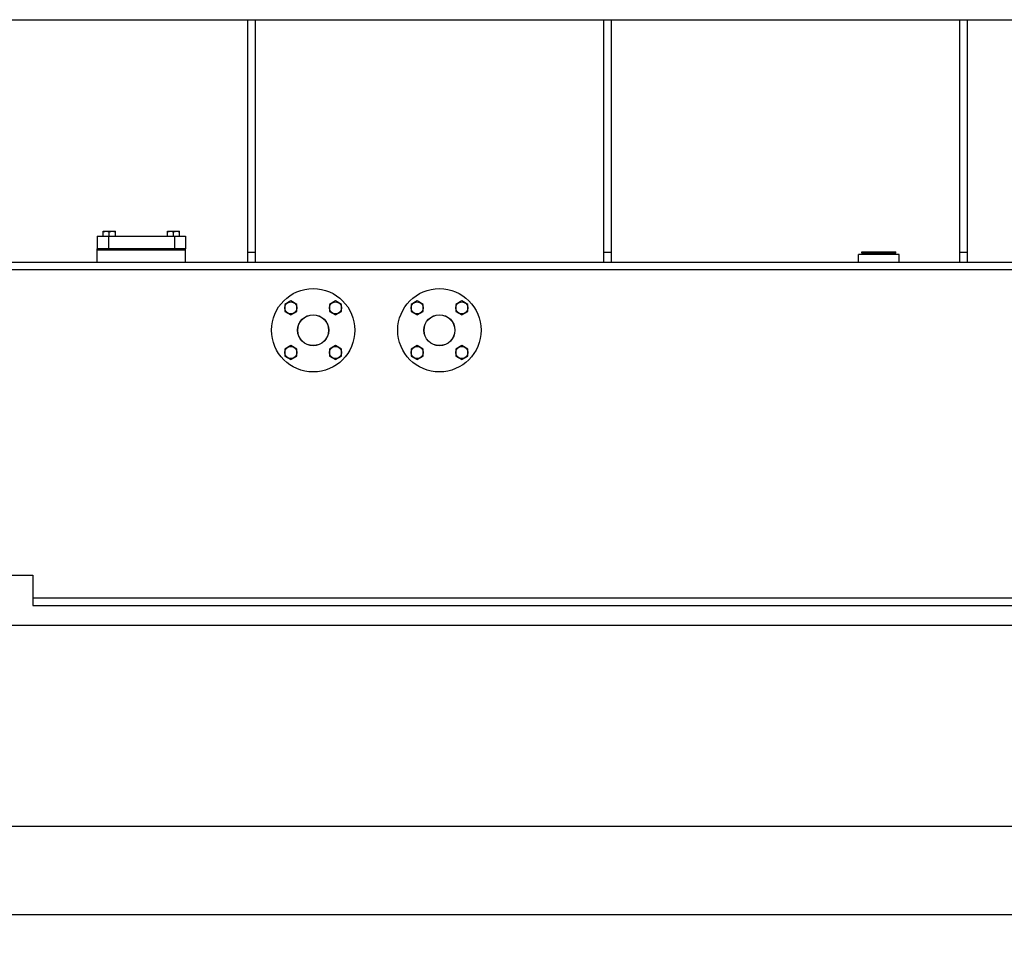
# Model space of a CAD drawing. Header units: millimetres. Extents: x 0 to 1189, y 0 to 841.
# Tile 67 of 173: x 479 to 557, y 509 to 582. Entities that reach past the tile are written whole.
import ezdxf
from ezdxf.enums import TextEntityAlignment as Align

# ---------------------------------------------------------------- set-up
doc = ezdxf.new("R2010")
doc.units = ezdxf.units.MM
doc.header["$LTSCALE"] = 65.395
doc.layers.get('0').update_dxf_attribs({"linetype": 'CONTINUOUS'})
for name, color, linetype in [('6M32E_GENSET_GRUNDRAHMEN_ABL66', 7, 'CONTINUOUS'), ('6M32E_GENSET_GRUNDRAHMEN_T1_PBL67', 7, 'CONTINUOUS'), ('6M32E_GENSET_VERROHRUNG_ABL14', 7, 'CONTINUOUS'), ('D7603-A60X68-CU_PBL291', 7, 'CONTINUOUS'), ('D931_1-M16X60_PBL237', 7, 'CONTINUOUS'), ('D931_1-M16X60_PBL238', 7, 'CONTINUOUS'), ('D931_1-M16X60_PBL239', 7, 'CONTINUOUS'), ('D931_1-M16X60_PBL240', 7, 'CONTINUOUS'), ('D931_1-M16X60_PBL241', 7, 'CONTINUOUS'), ('D931_1-M16X60_PBL242', 7, 'CONTINUOUS'), ('D931_1-M16X60_PBL243', 7, 'CONTINUOUS'), ('D931_1-M16X60_PBL266', 7, 'CONTINUOUS'), ('D933-M16X45_PBL232', 7, 'CONTINUOUS'), ('D933-M16X45_PBL247', 7, 'CONTINUOUS'), ('E1514-IBC_DN50PN40X2_PBL1889', 7, 'CONTINUOUS'), ('E1514-IBC_DN50PN40X2_PBL1890', 7, 'CONTINUOUS'), ('EN1092-1-01A-DN50-PN16-61_5_PBL1887', 7, 'CONTINUOUS'), ('EN1092-1-01A-DN50-PN16-61_5_PBL1888', 7, 'CONTINUOUS'), ('N4011-F175_PBL229', 7, 'CONTINUOUS'), ('N4251-B175X133_PBL230', 7, 'CONTINUOUS'), ('new_view_2_VBL0', 7, 'CONTINUOUS')]:
    doc.layers.add(name, color=color, linetype=linetype)
doc.styles.get("Standard").update_dxf_attribs({"font": 'txt', "width": 0.6})
doc.dimstyles.new('DIMSTYLE_2', dxfattribs={"dimtxt": 3.5, "dimasz": 3.5, "dimexe": 1.8, "dimexo": 0, "dimgap": 0.875, "dimtad": 1, "dimlfac": 25, "dimdsep": 46, "dimtxsty": 'Standard', "dimblk": '_FILLED', "dimblk1": '_FILLED', "dimblk2": '_FILLED', "dimcen": 0.09, "dimadec": 0, "dimazin": 0, "dimtp": 2, "dimtm": 2, "dimtfac": 1, "dimtofl": 0, "dimtmove": 0, "dimatfit": 3, "dimldrblk": '_FILLED', "dimfxl": 1, "dimtolj": 1, "dimarcsym": 0})

# ---------------------------------------------------------------- blocks, each defined once
blk = doc.blocks.new('_FILLED')
at = {"color": 0, "linetype": 'ByBlock'}
blk.add_solid([(0, 0), (-1, 0.167), (-1, -0.167)], dxfattribs=at)
blk = doc.blocks.new('*D2')
at = {"color": 2, "linetype": 'Continuous'}
for p, q in [((468.018, 535.161), (468.018, 515.872)), ((776.818, 533.561), (776.818, 515.872)), ((468.018, 517.672), (622.418, 517.672)), ((776.818, 517.672), (622.418, 517.672))]:
    blk.add_line(p, q, dxfattribs=at)
at = {"color": 2, "linetype": 'Continuous', "xscale": 3.5, "yscale": 3.5, "zscale": 3.5, "rotation": 180}
blk.add_blockref('_FILLED', (468.018, 517.672), dxfattribs=at)
at = {"color": 2, "linetype": 'Continuous', "xscale": 3.5, "yscale": 3.5, "zscale": 3.5}
blk.add_blockref('_FILLED', (776.818, 517.672), dxfattribs=at)
at = {"color": 2, "linetype": 'Continuous', "width": 0.690476}
blk.add_text('7720', height=3.5, dxfattribs=at).set_placement((622.418, 518.547), align=Align.CENTER)
blk = doc.blocks.new('*D3')
at = {"color": 2, "linetype": 'Continuous'}
for p, q in [((454.218, 538.287), (454.218, 508.872)), ((776.818, 535.161), (776.818, 508.872)), ((454.218, 510.672), (615.518, 510.672)), ((776.818, 510.672), (615.518, 510.672))]:
    blk.add_line(p, q, dxfattribs=at)
at = {"color": 2, "linetype": 'Continuous', "xscale": 3.5, "yscale": 3.5, "zscale": 3.5, "rotation": 180}
blk.add_blockref('_FILLED', (454.218, 510.672), dxfattribs=at)
at = {"color": 2, "linetype": 'Continuous', "xscale": 3.5, "yscale": 3.5, "zscale": 3.5}
blk.add_blockref('_FILLED', (776.818, 510.672), dxfattribs=at)
at = {"color": 2, "linetype": 'Continuous', "width": 0.672619}
blk.add_text('8065', height=3.5, dxfattribs=at).set_placement((615.518, 511.547), align=Align.CENTER)
blk = doc.blocks.new('N4011-F175_PBL229', base_point=(488.418, 563.901))
at = {"layer": 'N4011-F175_PBL229', "color": 7, "linetype": 'Continuous'}
for p, q in [((484.918, 564.401), (484.918, 563.401)), ((484.918, 564.401), (491.918, 564.401)), ((491.918, 564.401), (491.918, 563.401)), ((484.918, 563.401), (491.918, 563.401))]:
    blk.add_line(p, q, dxfattribs=at)
at = {"layer": 'N4011-F175_PBL229', "color": 9, "linetype": 'Continuous'}
for p, q in [((485.798, 564.401), (485.798, 563.401)), ((491.038, 564.401), (491.038, 563.401))]:
    blk.add_line(p, q, dxfattribs=at)
blk = doc.blocks.new('N4251-B175X133_PBL230', base_point=(488.418, 563.361))
at = {"layer": 'N4251-B175X133_PBL230', "color": 7, "linetype": 'Continuous'}
for p, q in [((484.918, 563.321), (484.918, 563.401)), ((491.918, 563.401), (484.918, 563.401)), ((491.038, 563.321), (485.798, 563.321)), ((491.918, 563.321), (491.918, 563.401))]:
    blk.add_line(p, q, dxfattribs=at)
at = {"layer": 'N4251-B175X133_PBL230', "color": 9, "linetype": 'Continuous'}
for p, q in [((485.798, 563.321), (485.798, 563.401)), ((491.038, 563.321), (491.038, 563.401))]:
    blk.add_line(p, q, dxfattribs=at)
blk = doc.blocks.new('D933-M16X45_PBL232', base_point=(485.873, 564.601))
at = {"layer": 'D933-M16X45_PBL232', "color": 7, "linetype": 'Continuous'}
for p, q in [((485.393, 564.409), (485.393, 564.801)), ((485.393, 564.801), (486.352, 564.801)), ((485.393, 564.801), (485.393, 564.801)), ((485.873, 564.409), (485.873, 564.781)), ((486.353, 564.801), (486.352, 564.801)), ((486.353, 564.409), (486.353, 564.801)), ((485.393, 564.409), (486.353, 564.409)), ((485.423, 564.409), (485.423, 564.401)), ((486.323, 564.409), (486.323, 564.401))]:
    blk.add_line(p, q, dxfattribs=at)
for points in [[(485.393, 564.781), (485.472, 564.793), (485.633, 564.808), (485.793, 564.793), (485.873, 564.781)], [(485.873, 564.781), (485.952, 564.793), (486.113, 564.808), (486.273, 564.793), (486.353, 564.781)]]:
    blk.add_open_spline(points, degree=3, knots=[0, 0, 0, 0, 0.5, 1, 1, 1, 1], dxfattribs=at)
blk = doc.blocks.new('D931_1-M16X60_PBL237', base_point=(500.25, 555.193))
at = {"layer": 'D931_1-M16X60_PBL237', "color": 7, "linetype": 'Continuous'}
for p, q in [((500.25, 555.747), (499.77, 555.47)), ((499.77, 555.47), (499.77, 554.916)), ((500.73, 555.47), (500.25, 555.747)), ((500.73, 554.916), (500.73, 555.47)), ((499.77, 554.916), (500.25, 554.639)), ((500.25, 554.639), (500.73, 554.916))]:
    blk.add_line(p, q, dxfattribs=at)
blk.add_circle((500.25, 555.193), 0.48, dxfattribs=at)
blk = doc.blocks.new('D931_1-M16X60_PBL238', base_point=(503.786, 555.193))
at = {"layer": 'D931_1-M16X60_PBL238', "color": 7, "linetype": 'Continuous'}
for p, q in [((503.786, 555.747), (503.306, 555.47)), ((503.306, 555.47), (503.306, 554.916)), ((504.266, 555.47), (503.786, 555.747)), ((504.266, 554.916), (504.266, 555.47)), ((503.306, 554.916), (503.786, 554.639)), ((503.786, 554.639), (504.266, 554.916))]:
    blk.add_line(p, q, dxfattribs=at)
blk.add_circle((503.786, 555.193), 0.48, dxfattribs=at)
blk = doc.blocks.new('D931_1-M16X60_PBL239', base_point=(500.25, 558.729))
at = {"layer": 'D931_1-M16X60_PBL239', "color": 7, "linetype": 'Continuous'}
for p, q in [((500.25, 559.283), (499.77, 559.006)), ((500.73, 559.006), (500.25, 559.283)), ((499.77, 559.006), (499.77, 558.451)), ((499.77, 558.451), (500.25, 558.174)), ((500.25, 558.174), (500.73, 558.451)), ((500.73, 558.451), (500.73, 559.006))]:
    blk.add_line(p, q, dxfattribs=at)
blk.add_circle((500.25, 558.729), 0.48, dxfattribs=at)
blk = doc.blocks.new('D931_1-M16X60_PBL240', base_point=(503.786, 558.729))
at = {"layer": 'D931_1-M16X60_PBL240', "color": 7, "linetype": 'Continuous'}
for p, q in [((503.786, 559.283), (503.306, 559.006)), ((504.266, 559.006), (503.786, 559.283)), ((503.306, 559.006), (503.306, 558.451)), ((503.306, 558.451), (503.786, 558.174)), ((503.786, 558.174), (504.266, 558.451)), ((504.266, 558.451), (504.266, 559.006))]:
    blk.add_line(p, q, dxfattribs=at)
blk.add_circle((503.786, 558.729), 0.48, dxfattribs=at)
blk = doc.blocks.new('D931_1-M16X60_PBL241', base_point=(510.25, 555.193))
at = {"layer": 'D931_1-M16X60_PBL241', "color": 7, "linetype": 'Continuous'}
for p, q in [((510.25, 555.747), (509.77, 555.47)), ((509.77, 555.47), (509.77, 554.916)), ((510.73, 555.47), (510.25, 555.747)), ((510.73, 554.916), (510.73, 555.47)), ((509.77, 554.916), (510.25, 554.639)), ((510.25, 554.639), (510.73, 554.916))]:
    blk.add_line(p, q, dxfattribs=at)
blk.add_circle((510.25, 555.193), 0.48, dxfattribs=at)
blk = doc.blocks.new('D931_1-M16X60_PBL242', base_point=(513.786, 555.193))
at = {"layer": 'D931_1-M16X60_PBL242', "color": 7, "linetype": 'Continuous'}
for p, q in [((513.786, 555.747), (513.306, 555.47)), ((513.306, 555.47), (513.306, 554.916)), ((514.266, 555.47), (513.786, 555.747)), ((514.266, 554.916), (514.266, 555.47)), ((513.306, 554.916), (513.786, 554.639)), ((513.786, 554.639), (514.266, 554.916))]:
    blk.add_line(p, q, dxfattribs=at)
blk.add_circle((513.786, 555.193), 0.48, dxfattribs=at)
blk = doc.blocks.new('D931_1-M16X60_PBL243', base_point=(510.25, 558.729))
at = {"layer": 'D931_1-M16X60_PBL243', "color": 7, "linetype": 'Continuous'}
for p, q in [((510.25, 559.283), (509.77, 559.006)), ((510.73, 559.006), (510.25, 559.283)), ((509.77, 559.006), (509.77, 558.451)), ((509.77, 558.451), (510.25, 558.174)), ((510.25, 558.174), (510.73, 558.451)), ((510.73, 558.451), (510.73, 559.006))]:
    blk.add_line(p, q, dxfattribs=at)
blk.add_circle((510.25, 558.729), 0.48, dxfattribs=at)
blk = doc.blocks.new('D933-M16X45_PBL247', base_point=(490.964, 564.601))
at = {"layer": 'D933-M16X45_PBL247', "color": 7, "linetype": 'Continuous'}
for p, q in [((490.484, 564.409), (490.484, 564.801)), ((490.484, 564.801), (491.443, 564.801)), ((490.484, 564.801), (490.484, 564.801)), ((490.964, 564.409), (490.964, 564.781)), ((491.444, 564.801), (491.443, 564.801)), ((491.444, 564.409), (491.444, 564.801)), ((490.484, 564.409), (491.444, 564.409)), ((490.514, 564.409), (490.514, 564.401)), ((491.414, 564.409), (491.414, 564.401))]:
    blk.add_line(p, q, dxfattribs=at)
for points in [[(490.484, 564.781), (490.563, 564.793), (490.724, 564.808), (490.884, 564.793), (490.964, 564.781)], [(490.964, 564.781), (491.043, 564.793), (491.204, 564.808), (491.364, 564.793), (491.444, 564.781)]]:
    blk.add_open_spline(points, degree=3, knots=[0, 0, 0, 0, 0.5, 1, 1, 1, 1], dxfattribs=at)
blk = doc.blocks.new('D931_1-M16X60_PBL266', base_point=(513.786, 558.729))
at = {"layer": 'D931_1-M16X60_PBL266', "color": 7, "linetype": 'Continuous'}
for p, q in [((513.786, 559.283), (513.306, 559.006)), ((514.266, 559.006), (513.786, 559.283)), ((513.306, 559.006), (513.306, 558.451)), ((513.306, 558.451), (513.786, 558.174)), ((513.786, 558.174), (514.266, 558.451)), ((514.266, 558.451), (514.266, 559.006))]:
    blk.add_line(p, q, dxfattribs=at)
blk.add_circle((513.786, 558.729), 0.48, dxfattribs=at)
blk = doc.blocks.new('D7603-A60X68-CU_PBL291', base_point=(546.818, 563.111))
at = {"layer": 'D7603-A60X68-CU_PBL291', "color": 7, "linetype": 'Continuous'}
for p, q in [((545.462, 563.161), (548.174, 563.161)), ((545.462, 563.061), (545.462, 563.161)), ((545.462, 563.061), (548.174, 563.061)), ((548.174, 563.061), (548.174, 563.161))]:
    blk.add_line(p, q, dxfattribs=at)
blk = doc.blocks.new('EN1092-1-01A-DN50-PN16-61_5_PBL1887', base_point=(512.018, 556.961))
at = {"layer": 'EN1092-1-01A-DN50-PN16-61_5_PBL1887', "color": 7, "linetype": 'Continuous'}
for radius in [3.3, 1.23]:
    blk.add_circle((512.018, 556.961), radius, dxfattribs=at)
blk = doc.blocks.new('EN1092-1-01A-DN50-PN16-61_5_PBL1888', base_point=(502.018, 556.961))
at = {"layer": 'EN1092-1-01A-DN50-PN16-61_5_PBL1888', "color": 7, "linetype": 'Continuous'}
for radius in [3.3, 1.23]:
    blk.add_circle((502.018, 556.961), radius, dxfattribs=at)
blk = doc.blocks.new('E1514-IBC_DN50PN40X2_PBL1889', base_point=(512.018, 556.961))
at = {"layer": 'E1514-IBC_DN50PN40X2_PBL1889', "color": 7, "linetype": 'Continuous'}
blk.add_circle((512.018, 556.961), 1.22, dxfattribs=at)
blk = doc.blocks.new('E1514-IBC_DN50PN40X2_PBL1890', base_point=(502.018, 556.961))
at = {"layer": 'E1514-IBC_DN50PN40X2_PBL1890', "color": 7, "linetype": 'Continuous'}
blk.add_circle((502.018, 556.961), 1.22, dxfattribs=at)
blk = doc.blocks.new('6M32E_GENSET_VERROHRUNG_ABL14', base_point=(610.755, 615.821))
at = {"layer": 'D7603-A60X68-CU_PBL291'}
blk.add_blockref('D7603-A60X68-CU_PBL291', (546.818, 563.111), dxfattribs=at)
at = {"layer": 'D931_1-M16X60_PBL237'}
blk.add_blockref('D931_1-M16X60_PBL237', (500.25, 555.193), dxfattribs=at)
at = {"layer": 'D931_1-M16X60_PBL238'}
blk.add_blockref('D931_1-M16X60_PBL238', (503.786, 555.193), dxfattribs=at)
at = {"layer": 'D931_1-M16X60_PBL239'}
blk.add_blockref('D931_1-M16X60_PBL239', (500.25, 558.729), dxfattribs=at)
at = {"layer": 'D931_1-M16X60_PBL240'}
blk.add_blockref('D931_1-M16X60_PBL240', (503.786, 558.729), dxfattribs=at)
at = {"layer": 'D931_1-M16X60_PBL241'}
blk.add_blockref('D931_1-M16X60_PBL241', (510.25, 555.193), dxfattribs=at)
at = {"layer": 'D931_1-M16X60_PBL242'}
blk.add_blockref('D931_1-M16X60_PBL242', (513.786, 555.193), dxfattribs=at)
at = {"layer": 'D931_1-M16X60_PBL243'}
blk.add_blockref('D931_1-M16X60_PBL243', (510.25, 558.729), dxfattribs=at)
at = {"layer": 'D931_1-M16X60_PBL266'}
blk.add_blockref('D931_1-M16X60_PBL266', (513.786, 558.729), dxfattribs=at)
at = {"layer": 'D933-M16X45_PBL232'}
blk.add_blockref('D933-M16X45_PBL232', (485.873, 564.601), dxfattribs=at)
at = {"layer": 'D933-M16X45_PBL247'}
blk.add_blockref('D933-M16X45_PBL247', (490.964, 564.601), dxfattribs=at)
at = {"layer": 'E1514-IBC_DN50PN40X2_PBL1889'}
blk.add_blockref('E1514-IBC_DN50PN40X2_PBL1889', (512.018, 556.961), dxfattribs=at)
at = {"layer": 'E1514-IBC_DN50PN40X2_PBL1890'}
blk.add_blockref('E1514-IBC_DN50PN40X2_PBL1890', (502.018, 556.961), dxfattribs=at)
at = {"layer": 'EN1092-1-01A-DN50-PN16-61_5_PBL1887'}
blk.add_blockref('EN1092-1-01A-DN50-PN16-61_5_PBL1887', (512.018, 556.961), dxfattribs=at)
at = {"layer": 'EN1092-1-01A-DN50-PN16-61_5_PBL1888'}
blk.add_blockref('EN1092-1-01A-DN50-PN16-61_5_PBL1888', (502.018, 556.961), dxfattribs=at)
at = {"layer": 'N4011-F175_PBL229'}
blk.add_blockref('N4011-F175_PBL229', (488.418, 563.901), dxfattribs=at)
at = {"layer": 'N4251-B175X133_PBL230'}
blk.add_blockref('N4251-B175X133_PBL230', (488.418, 563.361), dxfattribs=at)
blk = doc.blocks.new('6M32E_GENSET_GRUNDRAHMEN_T1_PBL67', base_point=(615.558, 558.761))
at = {"layer": '6M32E_GENSET_GRUNDRAHMEN_T1_PBL67', "color": 7, "linetype": 'Continuous'}
for p, q in [((471.218, 581.561), (773.618, 581.561)), ((496.818, 581.561), (496.818, 562.361)), ((497.418, 581.561), (497.418, 562.361)), ((525.018, 581.561), (525.018, 562.361)), ((525.618, 581.561), (525.618, 562.361)), ((553.218, 581.561), (553.218, 562.361)), ((553.818, 581.561), (553.818, 562.361)), ((484.918, 562.361), (484.918, 563.321)), ((484.918, 563.321), (491.918, 563.321)), ((491.918, 562.361), (491.918, 563.321)), ((497.418, 563.118), (496.818, 563.118)), ((525.618, 563.118), (525.018, 563.118)), ((553.818, 563.118), (553.218, 563.118)), ((471.218, 562.361), (773.618, 562.361)), ((548.418, 562.961), (545.218, 562.961)), ((545.218, 562.361), (545.218, 562.961)), ((548.418, 562.361), (548.418, 562.961)), ((471.218, 561.761), (773.618, 561.761)), ((471.818, 537.561), (479.818, 537.561)), ((479.818, 537.561), (479.818, 535.161)), ((479.818, 535.761), (765.018, 535.761)), ((479.818, 535.161), (765.018, 535.161)), ((776.818, 533.561), (468.018, 533.561))]:
    blk.add_line(p, q, dxfattribs=at)
blk = doc.blocks.new('6M32E_GENSET_GRUNDRAHMEN_ABL66', base_point=(615.558, 558.761))
at = {"layer": '6M32E_GENSET_GRUNDRAHMEN_T1_PBL67'}
blk.add_blockref('6M32E_GENSET_GRUNDRAHMEN_T1_PBL67', (615.558, 558.761), dxfattribs=at)
blk = doc.blocks.new('NEW_VIEW_2_VBL0', base_point=(603.51, 637.661))
at = {"layer": '6M32E_GENSET_GRUNDRAHMEN_ABL66'}
blk.add_blockref('6M32E_GENSET_GRUNDRAHMEN_ABL66', (615.558, 558.761), dxfattribs=at)
at = {"layer": '6M32E_GENSET_VERROHRUNG_ABL14'}
blk.add_blockref('6M32E_GENSET_VERROHRUNG_ABL14', (610.755, 615.821), dxfattribs=at)

msp = doc.modelspace()

# ---------------------------------------------------------------- block references
at = {"layer": 'new_view_2_VBL0'}
msp.add_blockref('NEW_VIEW_2_VBL0', (603.51017, 637.66074), dxfattribs=at)

# ---------------------------------------------------------------- dimensions: what is measured, and where the dimension line sits
at = {"color": 2, "linetype": 'Continuous'}
dim = msp.add_linear_dim(base=(454.21823, 510.67192), p1=(776.81823, 535.16074), p2=(454.21823, 538.28732), angle=180, dimstyle='DIMSTYLE_2', dxfattribs=at)
dim.commit()
dim.dimension.update_dxf_attribs({"geometry": '*D3', "text_midpoint": (615.18489, 510.67192), "dimtype": 160})
dim = msp.add_linear_dim(base=(776.81823, 517.67192), p1=(468.01823, 535.16074), p2=(776.81823, 533.56074), dimstyle='DIMSTYLE_2', dxfattribs=at)
dim.commit()
dim.dimension.update_dxf_attribs({"geometry": '*D2', "text_midpoint": (622.08489, 517.67192), "dimtype": 160})

doc.saveas('drawing.dxf')
